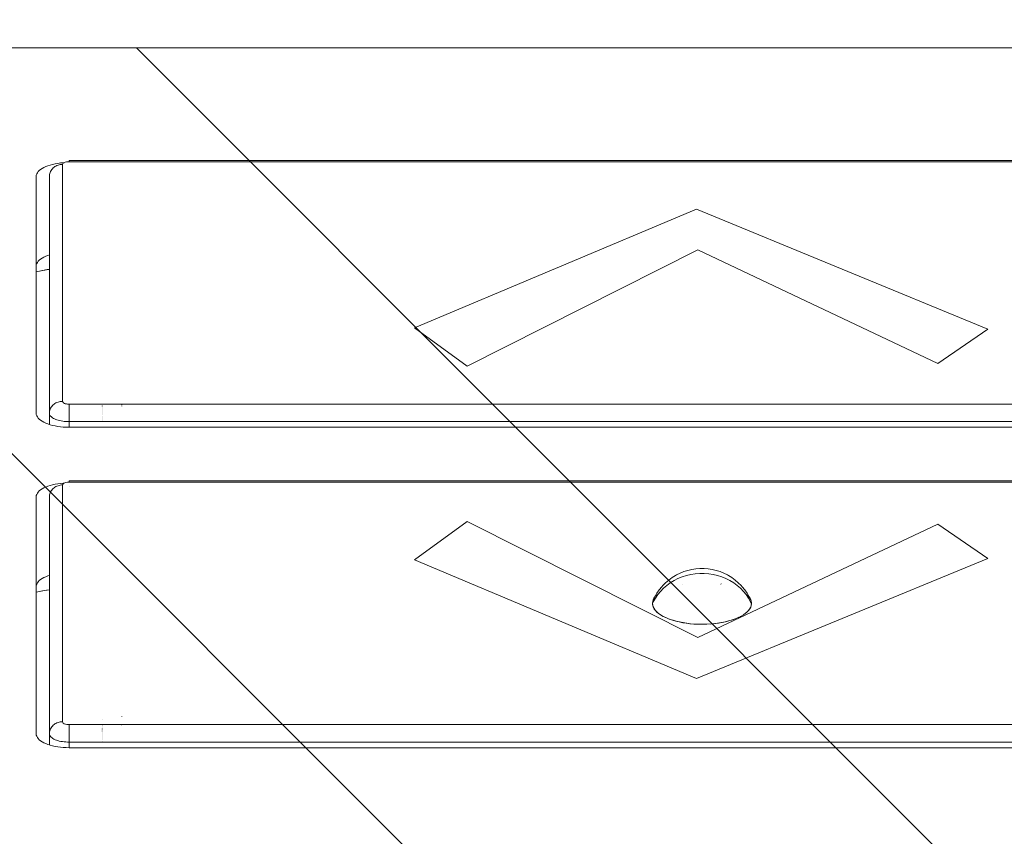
# Model space of a CAD drawing. Header units: inches. Extents: x -420 to -276, y -52 to 18.
# Tile 45 of 187: x -411.01 to -410.422, y 13.014 to 13.501. Entities that reach past the tile are written whole.
import ezdxf

# ---------------------------------------------------------------- set-up
doc = ezdxf.new("R2010")
doc.units = ezdxf.units.IN
doc.header["$LTSCALE"] = 32
doc.header["$MEASUREMENT"] = 0
doc.linetypes.add('Dash Style-1', pattern=[0.083328, 0.041656, -0.041672])
for name, color, linetype, lineweight in [('DashLineFill', 7, 'Dash Style-1', 13), ('Drawing', 7, 'Continuous', 18), ('None', 7, 'Continuous', 18), ('SolidLine', 7, 'Continuous', 15)]:
    doc.layers.add(name, color=color, linetype=linetype, lineweight=lineweight)

# ---------------------------------------------------------------- blocks, each defined once
blk = doc.blocks.new('TiMotion_Handset (2D)')
at = {"layer": 'DashLineFill', "linetype": 'Continuous', "lineweight": 13}
h = blk.add_hatch(dxfattribs=at)
h.set_pattern_fill('Steel', color=253, style=0, pattern_type=2)
h.set_pattern_definition([(45, (0, 0), (-1.61301565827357, 1.935715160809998), []), (45, (-1.0608, 1.0608), (-0.4723460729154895, 0.4167612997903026), [])])
h.paths.add_polyline_path([(-0.5650679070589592, 2.440944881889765), (-0.5636889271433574, 2.443168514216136), (-0.5621892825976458, 2.445271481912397), (-0.5605689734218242, 2.447253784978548), (-0.5588279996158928, 2.449115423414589), (-0.5569663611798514, 2.45085639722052), (-0.5549840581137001, 2.452476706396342), (-0.5528810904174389, 2.453976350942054), (-0.5506574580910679, 2.455355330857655), (-0.5483514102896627, 2.456591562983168), (-0.5460011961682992, 2.457662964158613), (-0.543606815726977, 2.458569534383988), (-0.5411682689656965, 2.459311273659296), (-0.5386855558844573, 2.459888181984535), (-0.5361586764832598, 2.460300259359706), (-0.5335876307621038, 2.460547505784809), (-0.5309724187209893, 2.460629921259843), (0.4425815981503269, 2.460629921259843), (0.4451968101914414, 2.460547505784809), (0.4477678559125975, 2.460300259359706), (0.450294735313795, 2.459888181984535), (0.4527774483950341, 2.459311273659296), (0.4552159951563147, 2.458569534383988), (0.4576103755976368, 2.457662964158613), (0.4599605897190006, 2.456591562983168), (0.4622666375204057, 2.455355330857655), (0.4644902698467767, 2.453976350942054), (0.4665932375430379, 2.452476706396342), (0.4685755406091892, 2.45085639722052), (0.4704371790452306, 2.449115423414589), (0.472178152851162, 2.447253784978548), (0.4737984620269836, 2.445271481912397), (0.4752981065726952, 2.443168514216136), (0.4766770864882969, 2.440944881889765), (0.4779133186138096, 2.43863883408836), (0.478984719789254, 2.436288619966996), (0.47989129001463, 2.433894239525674), (0.4806330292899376, 2.431455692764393), (0.4812099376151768, 2.428972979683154), (0.4816220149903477, 2.426446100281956), (0.4818692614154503, 2.423875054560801), (0.4819516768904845, 2.421259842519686), (0.4819516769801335, 1.765582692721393), (0.4825163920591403, 1.763951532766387), (0.4830058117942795, 1.762300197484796), (0.4834199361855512, 1.760628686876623), (0.4837587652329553, 1.758937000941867), (0.4840222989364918, 1.757225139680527), (0.4842105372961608, 1.755493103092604), (0.4843234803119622, 1.753740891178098), (0.484361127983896, 1.751968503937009), (0.484361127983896, -1.751965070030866), (0.4842787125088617, -1.75458028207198), (0.4840314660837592, -1.757151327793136), (0.4836193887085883, -1.759678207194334), (0.483042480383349, -1.762160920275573), (0.4823007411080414, -1.764599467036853), (0.4813941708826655, -1.766993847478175), (0.4803227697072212, -1.769344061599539), (0.4790865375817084, -1.771650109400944), (0.4777075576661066, -1.773873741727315), (0.4762079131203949, -1.775976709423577), (0.4745876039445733, -1.777959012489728), (0.4728466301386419, -1.779820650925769), (0.4709849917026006, -1.781561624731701), (0.4690026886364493, -1.783181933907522), (0.4668997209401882, -1.784681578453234), (0.4646760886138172, -1.786060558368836), (0.4623700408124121, -1.787296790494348), (0.4600198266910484, -1.788368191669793), (0.4576254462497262, -1.789274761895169), (0.4551868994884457, -1.790016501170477), (0.4527041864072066, -1.790593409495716), (0.4501773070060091, -1.791005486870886), (0.447606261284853, -1.791252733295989), (0.4449910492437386, -1.791335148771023), (-1.79051826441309, -1.791335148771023), (-1.793133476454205, -1.791252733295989), (-1.795704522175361, -1.791005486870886), (-1.798231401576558, -1.790593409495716), (-1.800714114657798, -1.790016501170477), (-1.803152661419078, -1.789274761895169), (-1.8055470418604, -1.788368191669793), (-1.807897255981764, -1.787296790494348), (-1.810203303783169, -1.786060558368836), (-1.81242693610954, -1.784681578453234), (-1.814529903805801, -1.783181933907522), (-1.816512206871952, -1.781561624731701), (-1.818373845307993, -1.779820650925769), (-1.820114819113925, -1.777959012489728), (-1.821735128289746, -1.775976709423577), (-1.823234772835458, -1.773873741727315), (-1.82461375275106, -1.771650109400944), (-1.825849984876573, -1.769344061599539), (-1.826921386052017, -1.766993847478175), (-1.827827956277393, -1.764599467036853), (-1.828569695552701, -1.762160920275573), (-1.82914660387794, -1.759678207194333), (-1.829558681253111, -1.757151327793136), (-1.829805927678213, -1.75458028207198), (-1.829888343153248, -1.751965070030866), (-1.829888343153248, 1.751968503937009), (-1.829805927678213, 1.754583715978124), (-1.829558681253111, 1.75715476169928), (-1.82914660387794, 1.759681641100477), (-1.828569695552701, 1.762164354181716), (-1.827827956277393, 1.764602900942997), (-1.826921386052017, 1.766997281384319), (-1.825849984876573, 1.769347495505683), (-1.82461375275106, 1.771653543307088), (-1.823234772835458, 1.773877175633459), (-1.821735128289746, 1.77598014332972), (-1.820114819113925, 1.777962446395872), (-1.818373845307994, 1.779824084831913), (-1.816512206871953, 1.781565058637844), (-1.814529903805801, 1.783185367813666), (-1.81242693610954, 1.784685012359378), (-1.810203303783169, 1.786063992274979), (-1.807897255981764, 1.787300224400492), (-1.8055470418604, 1.788371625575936), (-1.803152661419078, 1.789278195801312), (-1.800714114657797, 1.79001993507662), (-1.798231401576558, 1.790596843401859), (-1.795704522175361, 1.79100892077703), (-1.793133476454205, 1.791256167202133), (-1.79051826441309, 1.791338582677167), (-0.5703424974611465, 1.791338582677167), (-0.5703424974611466, 2.421259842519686), (-0.5702600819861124, 2.423875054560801), (-0.5700128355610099, 2.426446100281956), (-0.569600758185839, 2.428972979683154), (-0.5690238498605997, 2.431455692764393), (-0.5682821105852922, 2.433894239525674), (-0.5673755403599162, 2.436288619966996), (-0.5663041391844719, 2.43863883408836)])
at = {"layer": 'DashLineFill'}
blk.add_open_spline([(-0.5650679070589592, 2.440944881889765), (-0.559793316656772, 2.450080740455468), (-0.5415215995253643, 2.460629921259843), (-0.04419541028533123, 2.460629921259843), (0.4531307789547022, 2.460629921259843), (0.4714024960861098, 2.450080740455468), (0.4819516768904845, 2.431809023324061), (0.4819516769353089, 2.09342126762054), (0.4819516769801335, 1.765582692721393), (0.484361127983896, 1.759098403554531), (0.484361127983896, 1.716953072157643e-06), (0.484361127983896, -1.76251425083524), (0.473811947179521, -1.780785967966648), (0.4555402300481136, -1.791335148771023), (-0.672763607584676, -1.791335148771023), (-1.801067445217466, -1.791335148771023), (-1.819339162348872, -1.780785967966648), (-1.829888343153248, -1.76251425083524), (-1.829888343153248, 1.716953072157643e-06), (-1.829888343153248, 1.762517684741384), (-1.819339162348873, 1.780789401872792), (-1.801067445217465, 1.791338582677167), (-1.180430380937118, 1.791338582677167), (-0.5703424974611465, 1.791338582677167), (-0.5703424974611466, 2.106299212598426), (-0.5703424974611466, 2.431809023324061), (-0.5650679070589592, 2.440944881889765)], degree=2, knots=[0, 0, 0, 0.001659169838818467, 0.003318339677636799, 0.07987838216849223, 0.08153755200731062, 0.08319672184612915, 0.08485589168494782, 0.1364181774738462, 0.1364181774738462, 0.1375061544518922, 0.4048450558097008, 0.4064547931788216, 0.4080645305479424, 0.4096742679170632, 0.5802364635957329, 0.5818462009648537, 0.5834559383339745, 0.5850656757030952, 0.8524045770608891, 0.8540143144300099, 0.8556240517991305, 0.8572337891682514, 0.9503292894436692, 0.9503292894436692, 0.9983902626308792, 1, 1, 1], dxfattribs=at)
at = {"layer": 'Drawing', "color": 7, "linetype": 'Continuous'}
for p, q in [((0.484361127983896, -1.718944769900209), (0.484361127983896, 1.633858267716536)), ((0.06850506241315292, 0.4457373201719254), (0.0689907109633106, 0.4469902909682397)), ((0.0689907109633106, 0.4469902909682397), (0.06952023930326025, 0.4481394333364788)), ((0.06952023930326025, 0.4481394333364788), (0.07008969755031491, 0.4491761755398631)), ((0.07008969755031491, 0.4491761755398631), (0.07069483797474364, 0.4500927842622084)), ((0.07069483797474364, 0.4500927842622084), (0.07133114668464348, 0.4508824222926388)), ((0.07133114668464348, 0.4508824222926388), (0.0719938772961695, 0.4515391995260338)), ((0.0719938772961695, 0.4515391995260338), (0.07267808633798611, 0.4520582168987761)), ((0.07267808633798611, 0.4520582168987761), (0.07337867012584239, 0.4524356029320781)), ((0.07337867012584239, 0.4524356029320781), (0.07409040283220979, 0.4526685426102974)), ((0.07409040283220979, 0.4526685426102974), (0.0748733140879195, 0.4527559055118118)), ((0.2163006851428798, 0.4527559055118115), (0.0748733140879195, 0.4527559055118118)), ((0.1596222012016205, 0.4517131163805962), (0.1601975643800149, 0.4489652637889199)), ((0.1601975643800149, 0.4489652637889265), (0.1606747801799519, 0.4461147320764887)), ((0.1627785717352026, 0.4527559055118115), (0.1628439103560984, 0.4527552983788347)), ((0.1628439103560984, 0.4527552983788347), (0.1635614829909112, 0.4526685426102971)), ((0.1635614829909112, 0.4526685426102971), (0.1642732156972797, 0.4524356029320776)), ((0.1642732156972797, 0.4524356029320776), (0.164973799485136, 0.4520582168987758)), ((0.164973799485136, 0.4520582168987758), (0.1656580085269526, 0.4515391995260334)), ((0.1656580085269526, 0.4515391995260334), (0.1663207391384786, 0.4508824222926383)), ((0.1663207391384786, 0.4508824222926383), (0.1669570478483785, 0.4500927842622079)), ((0.1663307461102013, 0.4508824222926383), (0.1669570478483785, 0.4500927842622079)), ((0.1675621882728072, 0.4491761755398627), (0.1669570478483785, 0.4500927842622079)), ((0.1675621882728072, 0.4491761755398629), (0.1681316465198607, 0.4481394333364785)), ((0.1681316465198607, 0.4481394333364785), (0.1686611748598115, 0.4469902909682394)), ((0.1691468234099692, 0.445737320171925), (0.1686611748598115, 0.4469902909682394)), ((0.2163006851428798, 0.4527559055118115), (0.2170835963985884, 0.4526685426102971)), ((0.2170835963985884, 0.4526685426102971), (0.2177953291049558, 0.4524356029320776)), ((0.2177953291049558, 0.4524356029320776), (0.2184959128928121, 0.4520582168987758)), ((0.2184959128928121, 0.4520582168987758), (0.2191801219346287, 0.4515391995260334)), ((0.2191801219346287, 0.4515391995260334), (0.2198428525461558, 0.4508824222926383)), ((0.2198428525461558, 0.4508824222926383), (0.2204791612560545, 0.4500927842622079)), ((0.2210843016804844, 0.4491761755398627), (0.2204791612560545, 0.4500927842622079)), ((0.2210843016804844, 0.4491761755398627), (0.2216537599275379, 0.4481394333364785)), ((0.2216537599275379, 0.4481394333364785), (0.2221832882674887, 0.4469902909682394)), ((0.2221832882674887, 0.4469902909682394), (0.2226689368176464, 0.445737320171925)), ((0.2598479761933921, 0.4457373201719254), (0.2603336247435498, 0.4469902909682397)), ((0.2603336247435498, 0.4469902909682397), (0.2608631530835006, 0.4481394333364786)), ((0.2608631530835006, 0.4481394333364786), (0.2614326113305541, 0.4491761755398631)), ((0.2614326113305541, 0.4491761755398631), (0.262037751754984, 0.4500927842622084)), ((0.262037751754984, 0.4500927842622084), (0.2626740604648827, 0.4508824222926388)), ((0.2626740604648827, 0.4508824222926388), (0.2633367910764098, 0.4515391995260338)), ((0.2633367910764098, 0.4515391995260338), (0.2640210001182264, 0.4520582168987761)), ((0.2640210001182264, 0.4520582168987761), (0.2647215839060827, 0.4524356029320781)), ((0.2647215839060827, 0.4524356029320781), (0.2654333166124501, 0.4526685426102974)), ((0.2654333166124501, 0.4526685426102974), (0.2662162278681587, 0.4527559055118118)), ((0.4076435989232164, 0.4527559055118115), (0.2662162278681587, 0.4527559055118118)), ((0.3506999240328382, 0.4527559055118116), (0.3509651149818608, 0.4517131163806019)), ((0.3541214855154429, 0.4527559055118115), (0.3541868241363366, 0.4527552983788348)), ((0.3541868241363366, 0.4527552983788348), (0.3549043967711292, 0.4526685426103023)), ((0.3549043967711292, 0.4526685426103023), (0.3556161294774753, 0.4524356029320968)), ((0.3556161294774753, 0.4524356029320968), (0.3563167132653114, 0.452058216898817)), ((0.3563167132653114, 0.452058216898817), (0.3570009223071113, 0.4515391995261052)), ((0.3570009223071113, 0.4515391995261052), (0.3576636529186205, 0.4508824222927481)), ((0.3576636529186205, 0.4508824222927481), (0.3582999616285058, 0.450092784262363)), ((0.3576736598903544, 0.4508824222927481), (0.3582999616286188, 0.4500927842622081)), ((0.3582999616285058, 0.450092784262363), (0.3589051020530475, 0.4491761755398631)), ((0.3589051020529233, 0.4491761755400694), (0.3594745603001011, 0.4481394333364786)), ((0.359474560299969, 0.448139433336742), (0.3600040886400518, 0.4469902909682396)), ((0.3600040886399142, 0.4469902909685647), (0.3604897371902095, 0.4457373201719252)), ((0.4076435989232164, 0.4527559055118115), (0.4084265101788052, 0.4526685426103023)), ((0.4084265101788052, 0.4526685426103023), (0.4091382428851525, 0.4524356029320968)), ((0.4091382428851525, 0.4524356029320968), (0.4098388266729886, 0.452058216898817)), ((0.4098388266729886, 0.452058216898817), (0.4105230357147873, 0.4515391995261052)), ((0.4105230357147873, 0.4515391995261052), (0.4111857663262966, 0.4508824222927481)), ((0.4111857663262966, 0.4508824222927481), (0.4118220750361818, 0.450092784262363)), ((0.4118220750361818, 0.450092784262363), (0.4124272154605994, 0.4491761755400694)), ((0.4124272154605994, 0.4491761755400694), (0.4129966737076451, 0.448139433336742)), ((0.4129966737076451, 0.448139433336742), (0.4135262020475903, 0.4469902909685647)), ((0.4135262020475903, 0.4469902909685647), (0.4140118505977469, 0.4457373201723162)), ((0.06706825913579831, 0.4398841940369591), (0.06734582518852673, 0.4414523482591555)), ((0.06734582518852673, 0.4414523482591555), (0.06767954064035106, 0.4429579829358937)), ((0.06767954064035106, 0.4429579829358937), (0.06806691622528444, 0.4443898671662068)), ((0.06806691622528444, 0.4443898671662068), (0.06850506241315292, 0.4457373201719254)), ((0.1606747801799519, 0.4461147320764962), (0.1608320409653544, 0.4448818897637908)), ((0.1691468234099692, 0.445737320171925), (0.1694249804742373, 0.4448818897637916)), ((0.2226689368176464, 0.445737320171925), (0.2231070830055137, 0.4443898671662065)), ((0.2231070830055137, 0.4443898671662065), (0.2234944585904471, 0.4429579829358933)), ((0.2234944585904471, 0.4429579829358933), (0.2238281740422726, 0.4414523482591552)), ((0.2238281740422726, 0.4414523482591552), (0.224105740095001, 0.4398841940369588)), ((0.2584111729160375, 0.4398841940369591), (0.2586887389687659, 0.4414523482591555)), ((0.2586887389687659, 0.4414523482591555), (0.2590224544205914, 0.4429579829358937)), ((0.2590224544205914, 0.4429579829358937), (0.2594098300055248, 0.4443898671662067)), ((0.2594098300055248, 0.4443898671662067), (0.2598479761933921, 0.4457373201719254)), ((0.3604897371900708, 0.4457373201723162), (0.3607678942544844, 0.4448818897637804)), ((0.4140118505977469, 0.4457373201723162), (0.4144499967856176, 0.4443898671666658)), ((0.4148373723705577, 0.4429579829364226), (0.4144499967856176, 0.4443898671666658)), ((0.4148373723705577, 0.4429579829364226), (0.4151710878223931, 0.4414523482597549)), ((0.4154486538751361, 0.4398841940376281), (0.4151710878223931, 0.4414523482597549)), ((0.06659097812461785, 0.4349233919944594), (0.06668942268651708, 0.4366074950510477)), ((0.06668942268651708, 0.4366074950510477), (0.06684891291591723, 0.438265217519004)), ((0.06684891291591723, 0.438265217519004), (0.06706825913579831, 0.4398841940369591)), ((0.224105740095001, 0.4398841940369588), (0.2243250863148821, 0.4382652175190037)), ((0.2243250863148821, 0.4382652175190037), (0.2244845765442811, 0.4366074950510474)), ((0.2244845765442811, 0.4366074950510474), (0.2245135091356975, 0.4361125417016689)), ((0.2579338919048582, 0.4349233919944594), (0.2580323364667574, 0.4366074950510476)), ((0.2580323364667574, 0.4366074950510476), (0.2581918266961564, 0.4382652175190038)), ((0.2581918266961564, 0.4382652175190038), (0.2584111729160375, 0.4398841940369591)), ((0.4154486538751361, 0.4398841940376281), (0.4156680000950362, 0.4382652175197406)), ((0.4156680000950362, 0.4382652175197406), (0.4158274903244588, 0.4366074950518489)), ((0.4158274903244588, 0.4366074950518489), (0.4158563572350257, 0.4361136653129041)), ((0.06655405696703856, 0.4330708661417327), (0.06659097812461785, 0.4349233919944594)), ((0.06655405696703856, -0.275590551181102), (0.06655405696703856, 0.4330708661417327)), ((0.2578969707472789, 0.4330708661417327), (0.2579338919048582, 0.4349233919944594)), ((0.2578969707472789, -0.3346456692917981), (0.2578969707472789, 0.4330708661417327))]:
    blk.add_line(p, q, dxfattribs=at)
at = {"layer": 'Drawing'}
for p, q in [((0.1593472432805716, 0.4527559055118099), (0.160017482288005, 0.4497093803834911)), ((0.1593570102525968, 0.4527559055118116), (0.1596222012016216, 0.4517131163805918)), ((0.160017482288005, 0.4497093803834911), (0.160572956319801, 0.4465362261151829)), ((0.350690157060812, 0.4527559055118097), (0.3513603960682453, 0.449709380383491)), ((0.3507008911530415, 0.4527559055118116), (0.3509649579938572, 0.4517177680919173)), ((0.3515404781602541, 0.4489652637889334), (0.3509649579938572, 0.4517177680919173)), ((0.3513603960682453, 0.449709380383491), (0.3519158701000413, 0.4465362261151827)), ((0.3520176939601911, 0.4461147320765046), (0.3515400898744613, 0.4489715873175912)), ((0.07487331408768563, 0.4448818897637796), (0.06822690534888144, 0.4448818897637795)), ((0.07104956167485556, 0.4406628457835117), (0.0713437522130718, 0.4414225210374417)), ((0.0713437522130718, 0.4414225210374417), (0.07166480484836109, 0.4421186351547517)), ((0.07166480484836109, 0.4421186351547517), (0.07201027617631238, 0.4427458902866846)), ((0.07201027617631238, 0.4427458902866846), (0.07237753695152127, 0.4432995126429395)), ((0.07237753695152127, 0.4432995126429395), (0.07276379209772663, 0.4437752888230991)), ((0.07276379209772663, 0.4437752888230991), (0.07316610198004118, 0.4441695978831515)), ((0.07316610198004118, 0.4441695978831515), (0.07358140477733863, 0.444479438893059)), ((0.07358140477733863, 0.444479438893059), (0.07400653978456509, 0.4447024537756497)), ((0.07400653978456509, 0.4447024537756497), (0.07443827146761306, 0.4448369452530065)), ((0.07443827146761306, 0.4448369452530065), (0.07487331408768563, 0.4448818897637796)), ((0.0748733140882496, 0.4448818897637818), (0.0754952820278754, 0.4448519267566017)), ((0.2163006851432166, 0.4448818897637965), (0.0748733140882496, 0.4448818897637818)), ((0.0754952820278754, 0.4448519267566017), (0.07611251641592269, 0.4447622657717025)), ((0.07611251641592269, 0.4447622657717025), (0.07672031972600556, 0.4446135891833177)), ((0.07672031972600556, 0.4446135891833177), (0.0773140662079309, 0.4444070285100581)), ((0.0773140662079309, 0.4444070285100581), (0.07788923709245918, 0.4441441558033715)), ((0.07788923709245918, 0.4441441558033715), (0.07844145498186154, 0.4438269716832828)), ((0.07844145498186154, 0.4438269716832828), (0.07896651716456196, 0.4434578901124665)), ((0.07896651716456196, 0.4434578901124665), (0.0794604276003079, 0.4430397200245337)), ((0.0794604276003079, 0.4430397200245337), (0.07991942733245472, 0.4425756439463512)), ((0.07991942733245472, 0.4425756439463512), (0.08034002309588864, 0.4420691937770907)), ((0.08034002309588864, 0.4420691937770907), (0.08071901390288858, 0.4415242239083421)), ((0.08071901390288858, 0.4415242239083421), (0.08105351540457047, 0.4409448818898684)), ((0.160572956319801, 0.4465362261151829), (0.1607933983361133, 0.4448818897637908)), ((0.2169226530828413, 0.4448519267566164), (0.2163006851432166, 0.4448818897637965)), ((0.2175398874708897, 0.4447622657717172), (0.2169226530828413, 0.4448519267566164)), ((0.2181476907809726, 0.4446135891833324), (0.2175398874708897, 0.4447622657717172)), ((0.2187414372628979, 0.4444070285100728), (0.2181476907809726, 0.4446135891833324)), ((0.2193166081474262, 0.4441441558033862), (0.2187414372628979, 0.4444070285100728)), ((0.2198688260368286, 0.4438269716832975), (0.2193166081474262, 0.4441441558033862)), ((0.220393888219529, 0.4434578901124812), (0.2198688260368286, 0.4438269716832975)), ((0.220887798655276, 0.4430397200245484), (0.220393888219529, 0.4434578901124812)), ((0.2213467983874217, 0.4425756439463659), (0.220887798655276, 0.4430397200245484)), ((0.2217673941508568, 0.4420691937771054), (0.2213467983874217, 0.4425756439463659)), ((0.2221463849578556, 0.4415242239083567), (0.2217673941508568, 0.4420691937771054)), ((0.2224808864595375, 0.4409448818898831), (0.2221463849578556, 0.4415242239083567)), ((0.2662162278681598, 0.4448818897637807), (0.2595698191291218, 0.4448818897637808)), ((0.2622771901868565, 0.4403253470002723), (0.2625438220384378, 0.441070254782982)), ((0.2625438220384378, 0.441070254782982), (0.2628355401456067, 0.4417605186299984)), ((0.2628355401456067, 0.4417605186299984), (0.2631503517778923, 0.4423914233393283)), ((0.2631503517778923, 0.4423914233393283), (0.2634861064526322, 0.4429586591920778)), ((0.2634861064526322, 0.4429586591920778), (0.2638405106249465, 0.4434583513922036)), ((0.2638405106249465, 0.4434583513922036), (0.2642111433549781, 0.443887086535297)), ((0.2642111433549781, 0.443887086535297), (0.2645954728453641, 0.4442419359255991)), ((0.2645954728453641, 0.4442419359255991), (0.2649908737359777, 0.4445204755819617)), ((0.2649908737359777, 0.4445204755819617), (0.2653946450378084, 0.4447208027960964)), ((0.2653946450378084, 0.4447208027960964), (0.2658040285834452, 0.4448415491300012)), ((0.2658040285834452, 0.4448415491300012), (0.2662162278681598, 0.4448818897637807)), ((0.2662162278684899, 0.4448818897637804), (0.2668381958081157, 0.4448519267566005)), ((0.4076435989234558, 0.4448818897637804), (0.2662162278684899, 0.4448818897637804)), ((0.2668381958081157, 0.4448519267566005), (0.267455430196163, 0.4447622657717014)), ((0.267455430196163, 0.4447622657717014), (0.2680632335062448, 0.4446135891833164)), ((0.2680632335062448, 0.4446135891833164), (0.2686569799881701, 0.444407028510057)), ((0.2686569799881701, 0.444407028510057), (0.2692321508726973, 0.4441441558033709)), ((0.2692321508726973, 0.4441441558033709), (0.2697843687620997, 0.4438269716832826)), ((0.2697843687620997, 0.4438269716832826), (0.2703094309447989, 0.4434578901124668)), ((0.2703094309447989, 0.4434578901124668), (0.270803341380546, 0.4430397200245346)), ((0.270803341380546, 0.4430397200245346), (0.2712623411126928, 0.442575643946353)), ((0.2712623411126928, 0.442575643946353), (0.2716829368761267, 0.4420691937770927)), ((0.2716829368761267, 0.4420691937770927), (0.2720619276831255, 0.4415242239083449)), ((0.2720619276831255, 0.4415242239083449), (0.2723964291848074, 0.4409448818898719)), ((0.3519158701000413, 0.4465362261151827), (0.3521363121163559, 0.4448818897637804)), ((0.3520172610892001, 0.4461218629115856), (0.3521754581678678, 0.4448818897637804)), ((0.4082655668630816, 0.4448519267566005), (0.4076435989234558, 0.4448818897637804)), ((0.4088828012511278, 0.4447622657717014), (0.4082655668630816, 0.4448519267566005)), ((0.4094906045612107, 0.4446135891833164), (0.4088828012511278, 0.4447622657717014)), ((0.410084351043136, 0.444407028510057), (0.4094906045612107, 0.4446135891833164)), ((0.4106595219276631, 0.4441441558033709), (0.410084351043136, 0.444407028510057)), ((0.4112117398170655, 0.4438269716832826), (0.4106595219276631, 0.4441441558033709)), ((0.4117368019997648, 0.4434578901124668), (0.4112117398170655, 0.4438269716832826)), ((0.4122307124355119, 0.4430397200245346), (0.4117368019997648, 0.4434578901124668)), ((0.4126897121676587, 0.442575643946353), (0.4122307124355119, 0.4430397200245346)), ((0.4131103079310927, 0.4420691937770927), (0.4126897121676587, 0.442575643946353)), ((0.4134892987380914, 0.4415242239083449), (0.4131103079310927, 0.4420691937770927)), ((0.4138238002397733, 0.4409448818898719), (0.4134892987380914, 0.4415242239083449)), ((0.06995759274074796, 0.4351218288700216), (0.07005184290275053, 0.4361277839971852)), ((0.07005184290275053, 0.4361277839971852), (0.07018278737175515, 0.4371104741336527)), ((0.07018278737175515, 0.4371104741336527), (0.07034942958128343, 0.4380624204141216)), ((0.07034942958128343, 0.4380624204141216), (0.07055050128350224, 0.4389763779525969)), ((0.07055050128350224, 0.4389763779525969), (0.07078447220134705, 0.4398453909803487)), ((0.07078447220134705, 0.4398453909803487), (0.07104956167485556, 0.4406628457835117)), ((0.08060627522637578, 0.4353211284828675), (0.08045027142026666, 0.4345015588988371)), ((0.08089329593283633, 0.4361124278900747), (0.08060627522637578, 0.4353211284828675)), ((0.08119312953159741, 0.4365630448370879), (0.08089329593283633, 0.4361124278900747)), ((0.08105351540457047, 0.4409448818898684), (0.08134098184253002, 0.4403355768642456)), ((0.08160243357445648, 0.4368841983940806), (0.08119312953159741, 0.4365630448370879)), ((0.08134098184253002, 0.4403355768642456), (0.08157922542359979, 0.4397009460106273)), ((0.08157922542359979, 0.4397009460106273), (0.08176643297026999, 0.4390458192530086)), ((0.08200959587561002, 0.4370078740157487), (0.08160243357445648, 0.4368841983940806)), ((0.08176643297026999, 0.4390458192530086), (0.08190117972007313, 0.4383751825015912)), ((0.08190117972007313, 0.4383751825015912), (0.08198244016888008, 0.4376941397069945)), ((0.08198244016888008, 0.4376941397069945), (0.08200959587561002, 0.4370078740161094)), ((0.2234369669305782, 0.4370078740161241), (0.08200959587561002, 0.4370078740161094)), ((0.2227683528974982, 0.4403355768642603), (0.2224808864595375, 0.4409448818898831)), ((0.2230065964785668, 0.439700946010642), (0.2227683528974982, 0.4403355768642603)), ((0.223193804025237, 0.4390458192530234), (0.2230065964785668, 0.439700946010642)), ((0.2233285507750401, 0.4383751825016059), (0.223193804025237, 0.4390458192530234)), ((0.2234098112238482, 0.4376941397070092), (0.2233285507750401, 0.4383751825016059)), ((0.2234369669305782, 0.4370078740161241), (0.2234098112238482, 0.4376941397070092)), ((0.2241182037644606, 0.4366684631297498), (0.2234369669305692, 0.4370078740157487)), ((0.224446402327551, 0.436256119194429), (0.2241182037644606, 0.4366684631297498)), ((0.2246986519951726, 0.4357164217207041), (0.224446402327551, 0.436256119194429)), ((0.224898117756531, 0.4350000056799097), (0.2246986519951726, 0.4357164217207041)), ((0.2612927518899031, 0.4350148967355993), (0.2613774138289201, 0.4359703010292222)), ((0.2613774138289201, 0.4359703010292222), (0.2614951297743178, 0.4369058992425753)), ((0.2614951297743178, 0.4369058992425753), (0.261645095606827, 0.437815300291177)), ((0.261645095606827, 0.437815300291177), (0.2618262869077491, 0.4386922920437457)), ((0.2618262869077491, 0.4386922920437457), (0.262037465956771, 0.4395308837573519)), ((0.262037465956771, 0.4395308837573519), (0.2622771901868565, 0.4403253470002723)), ((0.2719631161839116, 0.4353741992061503), (0.2718250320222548, 0.4347166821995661)), ((0.2721477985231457, 0.4359214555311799), (0.2719631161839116, 0.4353741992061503)), ((0.2723790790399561, 0.4363584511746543), (0.2721477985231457, 0.4359214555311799)), ((0.2726569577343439, 0.4366851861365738), (0.2723790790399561, 0.4363584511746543)), ((0.2723964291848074, 0.4409448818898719), (0.2726838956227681, 0.4403355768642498)), ((0.2729814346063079, 0.4369016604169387), (0.2726569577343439, 0.4366851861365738)), ((0.2726838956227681, 0.4403355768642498), (0.2729221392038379, 0.4397009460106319)), ((0.2729221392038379, 0.4397009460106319), (0.2731093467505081, 0.439045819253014)), ((0.2733525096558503, 0.4370078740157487), (0.2729814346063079, 0.4369016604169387)), ((0.2731093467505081, 0.439045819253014), (0.2732440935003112, 0.4383751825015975)), ((0.2732440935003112, 0.4383751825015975), (0.2733253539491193, 0.4376941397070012)), ((0.2733253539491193, 0.4376941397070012), (0.2733525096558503, 0.4370078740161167)), ((0.4147798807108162, 0.4370078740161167), (0.2733525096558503, 0.4370078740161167)), ((0.414111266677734, 0.4403355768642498), (0.4138238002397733, 0.4409448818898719)), ((0.4143495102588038, 0.4397009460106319), (0.414111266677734, 0.4403355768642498)), ((0.414536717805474, 0.439045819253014), (0.4143495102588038, 0.4397009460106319)), ((0.4146714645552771, 0.4383751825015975), (0.414536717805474, 0.439045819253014)), ((0.4147527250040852, 0.4376941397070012), (0.4146714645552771, 0.4383751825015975)), ((0.4147798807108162, 0.4370078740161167), (0.4147527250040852, 0.4376941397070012)), ((0.4151456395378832, 0.4368890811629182), (0.4147798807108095, 0.4370078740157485)), ((0.4154663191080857, 0.4366636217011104), (0.4151456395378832, 0.4368890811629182)), ((0.4157419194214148, 0.4363314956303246), (0.4154663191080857, 0.4366636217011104)), ((0.4159724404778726, 0.4358927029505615), (0.4157419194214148, 0.4363314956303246)), ((0.4161578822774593, 0.4353472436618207), (0.4159724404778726, 0.4358927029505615)), ((0.4162982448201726, 0.4346951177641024), (0.4161578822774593, 0.4353472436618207)), ((0.06988175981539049, 0.4330708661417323), (0.06655405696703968, 0.4330708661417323)), ((0.06988175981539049, 0.4330708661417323), (0.06990075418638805, 0.4341002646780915)), ((0.06988175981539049, 0.4330708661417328), (0.06988175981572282, -0.275590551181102)), ((0.08034574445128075, 0.4330708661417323), (0.06988175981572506, 0.4330708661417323)), ((0.06990075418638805, 0.4341002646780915), (0.06995759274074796, 0.4351218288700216)), ((0.08045027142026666, 0.4345015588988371), (0.08034574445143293, 0.4330708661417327)), ((0.08034574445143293, 0.4330708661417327), (0.08034574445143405, -0.2755905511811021)), ((0.2226963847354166, 0.4330708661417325), (0.2226468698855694, 0.4330708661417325)), ((0.225042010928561, 0.4340283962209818), (0.224898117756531, 0.4350000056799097)), ((0.2251008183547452, 0.4330708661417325), (0.225042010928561, 0.4340283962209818)), ((0.2251008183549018, 0.4330708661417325), (0.2251008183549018, -0.3346456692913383)), ((0.2258385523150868, 0.4330708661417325), (0.2251008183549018, 0.4330708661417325)), ((0.2258385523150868, -0.3346456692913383), (0.2258385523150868, 0.4330708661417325)), ((0.2612246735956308, 0.4330708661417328), (0.2578969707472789, 0.4330708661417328)), ((0.2612246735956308, 0.4330708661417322), (0.2612417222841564, 0.4340462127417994)), ((0.2612246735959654, 0.433070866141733), (0.2612246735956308, -0.334645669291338)), ((0.2716886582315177, 0.433070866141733), (0.2612246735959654, 0.433070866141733)), ((0.2612417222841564, 0.4340462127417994), (0.2612927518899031, 0.4350148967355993)), ((0.2717335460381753, 0.4339489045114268), (0.2716886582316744, 0.4330708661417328)), ((0.2716886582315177, 0.433070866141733), (0.2716886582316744, -0.3346456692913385)), ((0.2718250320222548, 0.4347166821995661), (0.2717335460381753, 0.4339489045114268)), ((0.4163935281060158, 0.4339363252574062), (0.4162982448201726, 0.4346951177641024)), ((0.4164437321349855, 0.4330708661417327), (0.4163935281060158, 0.4339363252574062)), ((0.4164437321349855, 0.4330708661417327), (0.4164437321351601, -0.275590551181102)), ((0.4171814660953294, 0.4330708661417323), (0.4164437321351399, 0.4330708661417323)), ((0.4171814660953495, -0.275590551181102), (0.4171814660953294, 0.4330708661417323)), ((0.07051639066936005, 0.4133858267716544), (0.07049876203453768, 0.4133858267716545)), ((0.07117151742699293, 0.4133858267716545), (0.07115331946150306, 0.4133858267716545)), ((0.07184215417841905, 0.4133858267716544), (0.07182352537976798, 0.4133858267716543)), ((0.07252319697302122, 0.4133858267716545), (0.07250427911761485, 0.4133858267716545)), ((0.07320946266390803, 0.4133858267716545), (0.07319039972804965, 0.4133858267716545)), ((0.0738957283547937, 0.4133858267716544), (0.07387666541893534, 0.4133858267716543)), ((0.0745767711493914, 0.4133858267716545), (0.07455785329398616, 0.4133858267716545)), ((0.07524740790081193, 0.4133858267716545), (0.07522877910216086, 0.4133858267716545)), ((0.07590253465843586, 0.4133858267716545), (0.07588433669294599, 0.4133858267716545)), ((0.07653716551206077, 0.4133858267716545), (0.0765195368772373, 0.4133858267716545)), ((0.07714647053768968, 0.4133858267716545), (0.07712954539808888, 0.4133858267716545)), ((0.07772581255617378, 0.4133858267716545), (0.07770971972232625, 0.4133858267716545)), ((0.07827078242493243, 0.4133858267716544), (0.0782556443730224, 0.4133858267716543)), ((0.07877723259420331, 0.4133858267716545), (0.07876316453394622, 0.4133858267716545)), ((0.0792413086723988, 0.4133858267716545), (0.07922841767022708, 0.4133858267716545)), ((0.07965947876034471, 0.4133858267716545), (0.07964786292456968, 0.4133858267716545)), ((0.08002856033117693, 0.4133858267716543), (0.08001830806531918, 0.4133858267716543)), ((0.0834638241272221, 0.4133858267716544), (0.08342056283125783, 0.4133858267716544)), ((0.2618593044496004, 0.4133858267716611), (0.2618430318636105, 0.4133858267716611)), ((0.2625144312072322, 0.4133858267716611), (0.2624976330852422, 0.4133858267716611)), ((0.2631850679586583, 0.4133858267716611), (0.2631678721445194, 0.4133858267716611)), ((0.2638661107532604, 0.413385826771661), (0.2638486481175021, 0.413385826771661)), ((0.2645523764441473, 0.4133858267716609), (0.2645347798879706, 0.4133858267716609)), ((0.2652386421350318, 0.4133858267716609), (0.2652210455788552, 0.4133858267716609)), ((0.2659196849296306, 0.4133858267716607), (0.2659022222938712, 0.4133858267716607)), ((0.2665903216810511, 0.4133858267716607), (0.2665731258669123, 0.4133858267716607)), ((0.267245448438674, 0.4133858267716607), (0.267228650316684, 0.4133858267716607)), ((0.2678800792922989, 0.4133858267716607), (0.2678638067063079, 0.4133858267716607)), ((0.2684893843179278, 0.4133858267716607), (0.2684737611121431, 0.4133858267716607)), ((0.2690687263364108, 0.4133858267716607), (0.2690538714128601, 0.4133858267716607)), ((0.2696136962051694, 0.4133858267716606), (0.2695997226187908, 0.4133858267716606)), ((0.2701201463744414, 0.4133858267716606), (0.2701071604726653, 0.4133858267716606)), ((0.2705842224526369, 0.4133858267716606), (0.2705723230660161, 0.4133858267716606)), ((0.2710023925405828, 0.4133858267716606), (0.2709916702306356, 0.4133858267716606)), ((0.07965947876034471, 0.4015748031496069), (0.0796408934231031, 0.4015748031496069)), ((0.08002856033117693, 0.4015748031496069), (0.08001215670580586, 0.4015748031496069)), ((0.08034574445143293, 0.4015748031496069), (0.08033164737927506, 0.4015748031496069)), ((0.08528331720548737, 0.4015748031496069), (0.08526545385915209, 0.4015748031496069)), ((0.2705842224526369, 0.4015748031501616), (0.2705651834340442, 0.4015748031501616)), ((0.2710023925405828, 0.4015748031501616), (0.270985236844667, 0.4015748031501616)), ((0.2713714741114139, 0.4015748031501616), (0.2713563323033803, 0.4015748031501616)), ((0.2716886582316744, 0.4015748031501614), (0.2716756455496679, 0.4015748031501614)), ((0.1475126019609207, 0.08208521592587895), (0.1483874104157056, 0.08293174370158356)), ((0.1487122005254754, 0.08311237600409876), (0.1477884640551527, 0.08228084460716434)), ((0.1483874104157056, 0.08293174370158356), (0.149293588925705, 0.0836083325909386)), ((0.1496719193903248, 0.08377113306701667), (0.1487122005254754, 0.08311237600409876)), ((0.149293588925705, 0.0836083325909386), (0.150244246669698, 0.08412134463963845)), ((0.1506625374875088, 0.0842506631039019), (0.1496719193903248, 0.08377113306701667)), ((0.150244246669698, 0.08412134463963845), (0.1512544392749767, 0.0844676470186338)), ((0.1516769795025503, 0.08454428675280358), (0.1506625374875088, 0.0842506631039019)), ((0.1512544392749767, 0.0844676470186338), (0.1523420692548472, 0.08463408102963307)), ((0.1527232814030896, 0.08464566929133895), (0.1516769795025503, 0.08454428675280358)), ((0.1523420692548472, 0.08463408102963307), (0.1527232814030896, 0.08464566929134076)), ((0.1527232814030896, 0.08464566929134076), (0.1537916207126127, 0.08454798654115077)), ((0.1527232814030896, 0.08464566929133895), (0.1536738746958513, 0.08418644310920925)), ((0.1541130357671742, 0.08446327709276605), (0.1527232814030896, 0.08464566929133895)), ((0.155853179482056, 0.08295645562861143), (0.1536738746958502, 0.08418644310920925)), ((0.1537916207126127, 0.08454798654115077), (0.1548891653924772, 0.08423153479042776)), ((0.1551599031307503, 0.08407724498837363), (0.1541130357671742, 0.08446327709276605)), ((0.1548891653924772, 0.08423153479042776), (0.1559037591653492, 0.08372542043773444)), ((0.1553131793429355, 0.0839881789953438), (0.1551599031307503, 0.08407724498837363)), ((0.155775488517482, 0.08377223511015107), (0.1551599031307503, 0.08407724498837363)), ((0.1579237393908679, 0.08255977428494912), (0.155775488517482, 0.08377223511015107)), ((0.1579306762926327, 0.08152800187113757), (0.155853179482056, 0.08295645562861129)), ((0.1560747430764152, 0.08360333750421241), (0.1559037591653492, 0.08372542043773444)), ((0.1579237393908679, 0.08255977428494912), (0.1587874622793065, 0.08206657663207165)), ((0.1433846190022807, 0.07469296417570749), (0.144198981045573, 0.07669807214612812)), ((0.1445050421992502, 0.07734466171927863), (0.1438360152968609, 0.07584604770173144)), ((0.144198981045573, 0.07669807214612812), (0.1449633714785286, 0.0783025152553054)), ((0.145261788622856, 0.07880868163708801), (0.1445050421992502, 0.07734466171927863)), ((0.1449633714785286, 0.0783025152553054), (0.1458102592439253, 0.07980427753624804)), ((0.1460616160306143, 0.08012334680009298), (0.145261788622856, 0.07880868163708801)), ((0.1458102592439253, 0.07980427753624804), (0.1466572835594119, 0.08105224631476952)), ((0.1469042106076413, 0.0812826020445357), (0.1460616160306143, 0.08012334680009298)), ((0.1466572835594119, 0.08105224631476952), (0.1475126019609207, 0.08208521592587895)), ((0.1477884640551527, 0.08228084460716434), (0.1469042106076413, 0.0812826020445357)), ((0.1598915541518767, 0.07991126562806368), (0.1579306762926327, 0.08152800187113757)), ((0.1607985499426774, 0.08068378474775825), (0.1587874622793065, 0.08206657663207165)), ((0.1598915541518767, 0.07991126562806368), (0.1617218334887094, 0.07811777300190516)), ((0.1626967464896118, 0.07911872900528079), (0.1607985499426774, 0.08068378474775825)), ((0.1617218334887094, 0.07811777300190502), (0.1634084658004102, 0.07616031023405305)), ((0.1626967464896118, 0.07911872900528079), (0.1633381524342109, 0.07850817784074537)), ((0.1633381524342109, 0.07850817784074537), (0.1650648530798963, 0.07681618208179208)), ((0.1666560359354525, 0.07496949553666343), (0.1650648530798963, 0.07681618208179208)), ((0.1416057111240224, 0.06867448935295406), (0.1421010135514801, 0.07068699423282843)), ((0.1421010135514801, 0.07068699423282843), (0.1426885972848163, 0.07268577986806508)), ((0.1426400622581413, 0.07239420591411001), (0.1421313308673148, 0.07049210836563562)), ((0.1431966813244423, 0.07415505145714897), (0.1426400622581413, 0.07239420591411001)), ((0.1426885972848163, 0.07268577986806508), (0.1433846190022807, 0.07469296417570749)), ((0.1438360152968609, 0.07584604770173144), (0.1431966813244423, 0.07415505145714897)), ((0.1649394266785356, 0.07405283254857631), (0.1634084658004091, 0.07616031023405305)), ((0.1649394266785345, 0.07405283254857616), (0.1663038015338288, 0.07181036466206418)), ((0.1674918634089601, 0.06944889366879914), (0.1663038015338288, 0.07181036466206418)), ((0.1681003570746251, 0.07298128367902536), (0.1666560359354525, 0.07496949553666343)), ((0.1693875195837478, 0.07086572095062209), (0.1681003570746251, 0.07298128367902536)), ((0.1693875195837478, 0.07086572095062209), (0.1696724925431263, 0.07034226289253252)), ((0.1408516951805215, 0.06450823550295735), (0.1411915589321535, 0.06662406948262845)), ((0.1412507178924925, 0.06633224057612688), (0.1408836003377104, 0.06412591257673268)), ((0.1411915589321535, 0.06662406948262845), (0.1416057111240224, 0.06867448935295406)), ((0.1416683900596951, 0.06846416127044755), (0.1412507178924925, 0.06633224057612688)), ((0.1417673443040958, 0.06889763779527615), (0.1416606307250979, 0.06889763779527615)), ((0.1421313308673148, 0.07049210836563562), (0.1416683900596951, 0.06846416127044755)), ((0.1642549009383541, 0.06660737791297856), (0.1642674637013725, 0.06653152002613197)), ((0.1684951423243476, 0.06698525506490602), (0.1674918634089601, 0.06944889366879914)), ((0.1693064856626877, 0.06443701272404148), (0.1684951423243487, 0.06698525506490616)), ((0.1707560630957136, 0.0681884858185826), (0.1696724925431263, 0.07034226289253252)), ((0.1716711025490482, 0.06594152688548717), (0.1707560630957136, 0.0681884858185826)), ((0.1724110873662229, 0.06361740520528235), (0.1716711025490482, 0.06594152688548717)), ((0.1403718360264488, 0.05963310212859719), (0.1402670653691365, 0.05741310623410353)), ((0.1402711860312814, 0.05739519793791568), (0.1403876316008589, 0.05994242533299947)), ((0.1405823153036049, 0.06187909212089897), (0.1403718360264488, 0.05963310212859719)), ((0.1403876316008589, 0.05994242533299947), (0.1405832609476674, 0.06229444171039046)), ((0.1408836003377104, 0.06412591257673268), (0.1405823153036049, 0.06187909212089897)), ((0.1405832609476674, 0.06229444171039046), (0.1408516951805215, 0.06450823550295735)), ((0.1693064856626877, 0.06443701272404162), (0.169920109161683, 0.06182233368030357)), ((0.1703316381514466, 0.05915985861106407), (0.169920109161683, 0.06182233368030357)), ((0.1705381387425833, 0.05646856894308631), (0.1703316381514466, 0.05915985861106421)), ((0.1729707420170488, 0.06123269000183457), (0.1724110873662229, 0.06361740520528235)), ((0.1733460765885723, 0.05880438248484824), (0.1729707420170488, 0.06123269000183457)), ((0.1735344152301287, 0.05634979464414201), (0.1733460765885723, 0.05880438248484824)), ((0.1402670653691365, 0.05741310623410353), (0.140244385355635, 0.05508816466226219)), ((0.140244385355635, 0.05508816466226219), (0.1402616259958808, 0.05354498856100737)), ((0.140245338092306, 0.05491315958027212), (0.1402711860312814, 0.05739519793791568)), ((0.140245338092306, 0.05491315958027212), (0.1402968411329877, 0.05257562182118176)), ((0.1703316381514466, 0.05107636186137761), (0.1705381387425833, 0.05376765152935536)), ((0.1705381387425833, 0.05646856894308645), (0.1705639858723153, 0.05511811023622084)), ((0.1705381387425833, 0.05376765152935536), (0.1705639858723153, 0.05511811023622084)), ((0.1733460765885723, 0.05143183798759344), (0.1735344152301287, 0.05388642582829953)), ((0.1735344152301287, 0.05388642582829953), (0.1735344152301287, 0.05634979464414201)), ((0.1402768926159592, 0.05248313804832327), (0.1402843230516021, 0.05233791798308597)), ((0.1402971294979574, 0.05256253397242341), (0.1403049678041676, 0.05220678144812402)), ((0.1404434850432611, 0.04971606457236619), (0.1403049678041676, 0.05220678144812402)), ((0.1404050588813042, 0.05020098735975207), (0.1406045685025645, 0.04815166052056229)), ((0.1406533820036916, 0.04739322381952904), (0.1404434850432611, 0.04971606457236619)), ((0.1406045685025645, 0.04815166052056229), (0.1409367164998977, 0.04575685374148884)), ((0.1409316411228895, 0.04519892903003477), (0.1406533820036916, 0.04739322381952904)), ((0.1693064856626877, 0.04579920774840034), (0.169920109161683, 0.04841388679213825)), ((0.1703316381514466, 0.05107636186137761), (0.1699201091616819, 0.04841388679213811)), ((0.1724110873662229, 0.04661881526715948), (0.1729707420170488, 0.04900353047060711)), ((0.1729707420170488, 0.04900353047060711), (0.1733460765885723, 0.05143183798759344)), ((0.1412792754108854, 0.04309980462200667), (0.1409316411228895, 0.04519892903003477)), ((0.1409367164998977, 0.04575685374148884), (0.1413203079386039, 0.04352227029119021)), ((0.1417013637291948, 0.04106652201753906), (0.1412792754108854, 0.04309980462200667)), ((0.1413203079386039, 0.04352227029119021), (0.1417568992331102, 0.04135989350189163)), ((0.1417568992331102, 0.04135989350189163), (0.1422406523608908, 0.03931056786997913)), ((0.1642723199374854, 0.04371995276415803), (0.1642576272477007, 0.04362848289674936)), ((0.1642591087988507, 0.04362004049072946), (0.1643136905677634, 0.04390397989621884)), ((0.1674918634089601, 0.04078732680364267), (0.1684951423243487, 0.04325096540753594)), ((0.1693064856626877, 0.04579920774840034), (0.1684951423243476, 0.0432509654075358)), ((0.1696724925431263, 0.03989395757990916), (0.1707560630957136, 0.04204773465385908)), ((0.1707560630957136, 0.04204773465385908), (0.1716711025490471, 0.0442946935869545)), ((0.1716711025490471, 0.0442946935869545), (0.1724110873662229, 0.04661881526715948)), ((0.1422075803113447, 0.0390723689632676), (0.1417013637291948, 0.04106652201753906)), ((0.14281160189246, 0.03709731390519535), (0.1422075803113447, 0.0390723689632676)), ((0.1422406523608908, 0.03931056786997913), (0.1427714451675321, 0.0374006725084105)), ((0.1427714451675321, 0.0374006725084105), (0.1433511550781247, 0.03564423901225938)), ((0.1434568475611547, 0.03531603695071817), (0.14281160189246, 0.03709731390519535)), ((0.1433511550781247, 0.03564423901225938), (0.1440047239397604, 0.03399225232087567)), ((0.1442824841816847, 0.033380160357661), (0.1434568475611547, 0.03531603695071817)), ((0.1634084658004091, 0.03407591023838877), (0.1649394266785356, 0.03618338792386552)), ((0.1649394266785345, 0.03618338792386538), (0.1663038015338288, 0.03842585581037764)), ((0.1674918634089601, 0.04078732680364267), (0.1663038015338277, 0.0384258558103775)), ((0.1681003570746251, 0.03725493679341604), (0.1666560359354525, 0.03526672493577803)), ((0.1681003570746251, 0.03725493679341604), (0.1693875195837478, 0.03937049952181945)), ((0.1693875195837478, 0.03937049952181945), (0.1696724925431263, 0.03989395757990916)), ((0.1440047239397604, 0.03399225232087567), (0.1447883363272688, 0.03231530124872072)), ((0.1442824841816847, 0.033380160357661), (0.1444085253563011, 0.03312810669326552)), ((0.1447883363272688, 0.03231530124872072), (0.1455594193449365, 0.03091072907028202)), ((0.1448192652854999, 0.03230672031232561), (0.1451234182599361, 0.03169848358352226)), ((0.1459651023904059, 0.03027023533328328), (0.1451234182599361, 0.03169848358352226)), ((0.1458658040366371, 0.03043873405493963), (0.14614223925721, 0.0300128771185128)), ((0.1468167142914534, 0.0290580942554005), (0.1459651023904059, 0.03027023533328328)), ((0.1579306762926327, 0.02870821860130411), (0.1598915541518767, 0.03032495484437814)), ((0.1587874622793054, 0.0281696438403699), (0.1607985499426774, 0.02955243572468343)), ((0.1598915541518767, 0.03032495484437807), (0.1617218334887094, 0.03211844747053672)), ((0.1607985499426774, 0.02955243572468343), (0.1626967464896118, 0.03111749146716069)), ((0.1634084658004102, 0.03407591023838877), (0.1617218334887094, 0.03211844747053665)), ((0.1633381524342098, 0.03172804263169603), (0.1626967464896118, 0.03111749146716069)), ((0.1633381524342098, 0.03172804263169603), (0.1650648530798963, 0.03342003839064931)), ((0.1650648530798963, 0.03342003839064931), (0.1666560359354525, 0.03526672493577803)), ((0.1465961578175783, 0.02937202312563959), (0.147216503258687, 0.02857602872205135)), ((0.1476885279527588, 0.02803637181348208), (0.1468167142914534, 0.0290580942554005)), ((0.147216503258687, 0.02857602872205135), (0.1481959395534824, 0.02756279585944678)), ((0.1485924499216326, 0.02718935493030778), (0.1476885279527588, 0.02803637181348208)), ((0.1481959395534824, 0.02756279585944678), (0.1492114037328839, 0.0267560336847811)), ((0.1495428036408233, 0.02651080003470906), (0.1485924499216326, 0.02718935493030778)), ((0.1492114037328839, 0.0267560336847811), (0.1502550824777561, 0.02615897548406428)), ((0.1505573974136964, 0.02600468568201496), (0.1495428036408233, 0.02651080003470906)), ((0.1502550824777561, 0.02615897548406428), (0.1513203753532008, 0.0257729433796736)), ((0.1516549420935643, 0.02568823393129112), (0.1505573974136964, 0.02600468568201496)), ((0.1513203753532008, 0.0257729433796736), (0.1527232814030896, 0.0255905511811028)), ((0.1527232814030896, 0.0255905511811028), (0.1516549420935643, 0.02568823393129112)), ((0.1527232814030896, 0.0255905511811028), (0.1536738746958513, 0.0260497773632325)), ((0.1527232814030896, 0.0255905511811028), (0.1537617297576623, 0.02569193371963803)), ((0.153104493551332, 0.02560213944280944), (0.1527232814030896, 0.0255905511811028)), ((0.1541921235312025, 0.02576857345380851), (0.153104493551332, 0.02560213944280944)), ((0.1536738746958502, 0.02604977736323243), (0.155853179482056, 0.02727976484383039)), ((0.1537617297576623, 0.02569193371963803), (0.1547598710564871, 0.02598555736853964)), ((0.1552023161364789, 0.026114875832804), (0.1541921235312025, 0.02576857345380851)), ((0.1557754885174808, 0.02646398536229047), (0.1547598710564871, 0.02598555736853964)), ((0.1547598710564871, 0.02598555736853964), (0.1549821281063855, 0.02609498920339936)), ((0.1561529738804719, 0.02662788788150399), (0.1552023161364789, 0.026114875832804)), ((0.1557754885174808, 0.02646398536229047), (0.1579237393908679, 0.02767644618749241)), ((0.1579306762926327, 0.02870821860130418), (0.155853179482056, 0.02727976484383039)), ((0.1564226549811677, 0.02682924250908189), (0.1561529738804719, 0.02662788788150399)), ((0.1579237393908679, 0.02767644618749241), (0.1587874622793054, 0.0281696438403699))]:
    blk.add_line(p, q, dxfattribs=at)
at = {"layer": 'SolidLine', "flags": 128}
for points in [[(0.1787482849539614, 0.226887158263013), (0.2015829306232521, 0.195391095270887), (0.1322915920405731, 0.0575958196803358), (0.2000081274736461, -0.08571126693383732), (0.1795356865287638, -0.115632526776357), (0.1078821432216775, 0.05838322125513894)], [(0.3172765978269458, 0.226887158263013), (0.2944419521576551, 0.195391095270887), (0.3637332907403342, 0.0575958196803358), (0.2960167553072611, -0.08571126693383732), (0.3164891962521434, -0.115632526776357), (0.3881427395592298, 0.05838322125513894)]]:
    blk.add_lwpolyline(points, close=True, dxfattribs=at)
blk = doc.blocks.new('Group-64')
at = {"layer": 'None', "color": 7, "rotation": 270}
blk.add_blockref('TiMotion_Handset (2D)', (61.86220472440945, -30), dxfattribs=at)
blk = doc.blocks.new('SL Credenza Desk Top (2D)-3')
at = {"layer": 'None'}
blk.add_blockref('Group-64', (0, 0), dxfattribs=at)
at = {"layer": 'Drawing', "color": 0, "flags": 1}
for tag in ['Catalog', 'FinishGroup', 'Tag', 'Option1', 'Option2', 'Option3', 'Option4', 'Option5', 'Option6', 'Option7', 'Option8', 'Option9', 'Option10', 'Option11', 'Option12', 'Custom', 'Discount', 'Item2', 'Item3', 'Item6', 'Item9', 'Item10', 'Item12', 'Item13', 'Item16', 'Item19', 'Item20', 'Item21', 'Item22', 'Item23', 'Item24', 'Item25', 'Item8', 'Item18', 'Item1', 'Item4', 'Item5', 'Item7', 'Item11', 'Item14', 'Item15', 'Item17']:
    blk.add_attdef(tag, (-58.98949482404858, -0.4368965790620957), '', height=0.007086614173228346, dxfattribs=at)

msp = doc.modelspace()

# ---------------------------------------------------------------- block references
at = {"layer": 'Drawing', "rotation": 180}
msp.add_blockref('SL Credenza Desk Top (2D)-3', (-348.6850393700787, -16.99999999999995), dxfattribs=at)

doc.saveas('drawing.dxf')
